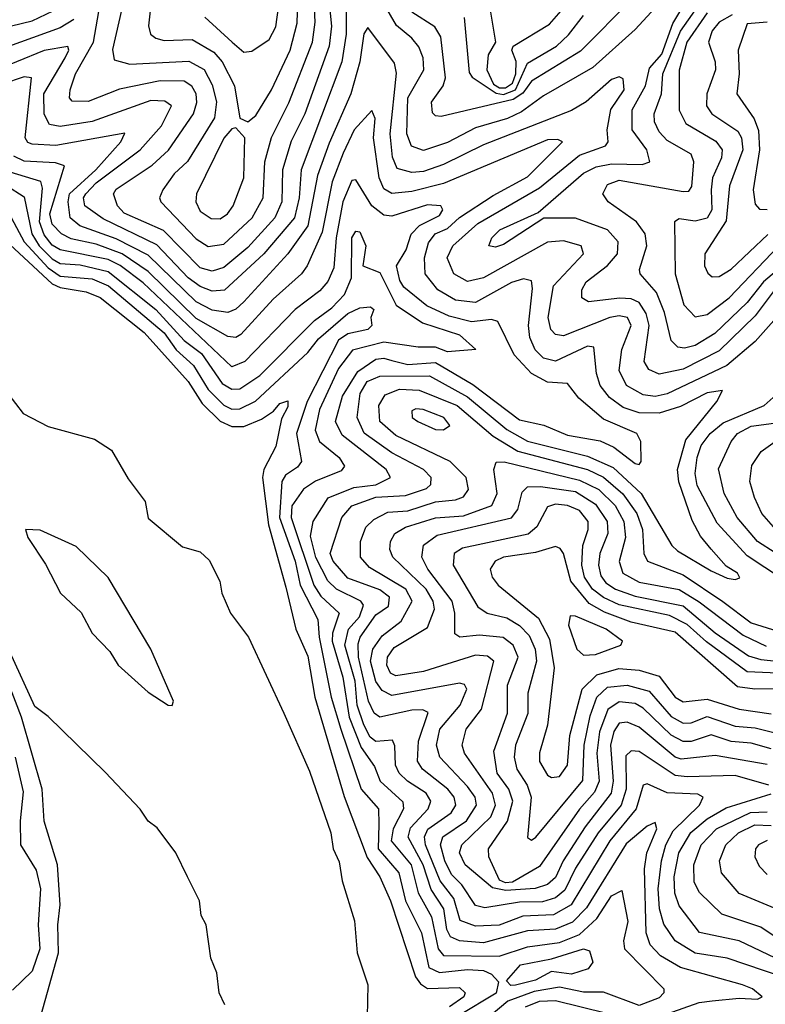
# Model space of a CAD drawing. Extents: x 1308313 to 1441400, y 959662 to 1036319.
# Tile 230 of 256: x 1318783 to 1320651, y 1032206 to 1034671. Entities that reach past the tile are written whole.
import ezdxf

# ---------------------------------------------------------------- set-up
doc = ezdxf.new("R2010")
doc.units = 0

msp = doc.modelspace()

# ---------------------------------------------------------------- linework, layer by layer
at = {"layer": '0CON10XD'}
for points in [[(1319345, 1034590), (1319365, 1034592.1), (1319408.4, 1034621.6), (1319425, 1034652.7), (1319454.3, 1034865)], [(1319600.9, 1034755), (1319601.2, 1034635), (1319590.1, 1034565), (1319488.4, 1034295), (1319482.9, 1034225), (1319471.8, 1034175), (1319394.9, 1034085.1), (1319296.3, 1033993.7), (1319265, 1033991.3), (1319235, 1034002.6), (1319205, 1034024.9), (1319127.2, 1034107.2), (1318992, 1034172), (1318946.2, 1034205), (1318943, 1034225), (1318948.8, 1034235), (1318975, 1034262.6), (1319085.2, 1034345), (1319138.2, 1034405), (1319163.9, 1034455), (1319147, 1034467), (1319111.6, 1034468.4), (1318965, 1034415.8), (1318885, 1034403.7), (1318858.4, 1034408.4), (1318844.7, 1034434.7), (1318844.2, 1034485), (1318897.2, 1034575), (1318906.5, 1034595), (1318903.9, 1034603.9), (1318845, 1034594.1), (1318705, 1034536.7)], [(1319054, 1034765), (1319016.2, 1034596.2), (1319020.3, 1034570.3), (1319059.3, 1034559.3), (1319206.9, 1034566.9), (1319245, 1034546.5), (1319265, 1034507.5), (1319276.5, 1034465), (1319271.1, 1034425), (1319203.9, 1034316.1), (1319170, 1034285), (1319141.8, 1034245), (1319133.8, 1034225), (1319136.5, 1034215), (1319225, 1034122.3), (1319255, 1034102.9), (1319295, 1034108.6), (1319365.5, 1034175), (1319393, 1034225), (1319397.6, 1034315), (1319414.1, 1034375.9), (1319457.1, 1034462.9), (1319516.5, 1034615), (1319523.2, 1034665), (1319519.5, 1034755)], [(1319116.7, 1034755), (1319105.7, 1034655.7), (1319110.9, 1034635), (1319124.3, 1034624.3), (1319145, 1034619.2), (1319215, 1034621.4), (1319269.2, 1034589.2), (1319290.3, 1034565), (1319321.2, 1034505), (1319334.6, 1034424.6), (1319355, 1034415.6), (1319375, 1034430.8), (1319414, 1034495), (1319460.5, 1034595), (1319478, 1034662), (1319480.7, 1034745)], [(1319555.1, 1034745), (1319564.3, 1034655), (1319558.2, 1034605), (1319497.6, 1034435), (1319463.4, 1034366.6), (1319441.5, 1034295), (1319439.8, 1034215), (1319422.4, 1034175), (1319355, 1034101), (1319295, 1034050.3), (1319265, 1034041), (1319235, 1034049.9), (1319143.4, 1034143.4), (1319045, 1034186.7), (1319028.5, 1034205), (1319018.6, 1034235), (1319025, 1034246.5), (1319115, 1034306.5), (1319155.9, 1034344.1), (1319218.8, 1034435), (1319226.8, 1034463.2), (1319225.1, 1034485.1), (1319214.1, 1034504.1), (1319195, 1034516.8), (1319135, 1034517.6), (1319033.4, 1034496.6), (1318955, 1034466.4), (1318915, 1034466.7), (1318908.4, 1034475), (1318910, 1034495), (1318923.5, 1034535), (1318968, 1034615), (1318981.8, 1034691.8)], [(1320770.4, 1034119.6), (1320645.9, 1034015), (1320605, 1033962.9), (1320524.5, 1033885), (1320475, 1033855.1), (1320448.6, 1033848.6), (1320431.1, 1033851.1), (1320415, 1033867.5), (1320398.2, 1033938.2), (1320378, 1033988), (1320337.3, 1034035), (1320335.4, 1034045.4), (1320354, 1034105), (1320349.6, 1034135), (1320327.6, 1034165), (1320256.9, 1034215), (1320243.4, 1034235), (1320255, 1034258.3), (1320285, 1034269.2), (1320445, 1034240.4), (1320458.7, 1034241.3), (1320466.6, 1034253.4), (1320471.2, 1034315), (1320465, 1034334.5), (1320405, 1034368.4), (1320385, 1034390.2), (1320372.8, 1034415), (1320372, 1034435), (1320390.3, 1034485), (1320393.6, 1034535), (1320437.8, 1034642.2), (1320503.9, 1034736.1)], [(1320385, 1034711.5), (1320325, 1034646.3), (1320218.4, 1034551.6), (1320095, 1034480), (1320039.8, 1034440.2), (1320005, 1034423.7), (1319925, 1034400.5), (1319855, 1034363.8), (1319795, 1034343.8), (1319764.3, 1034354.3), (1319752.6, 1034385), (1319755, 1034475.4), (1319795.6, 1034545), (1319793.7, 1034575), (1319782.6, 1034602.6), (1319765.2, 1034625), (1319726.7, 1034656.7), (1319687.5, 1034725)], [(1320317.3, 1034722.7), (1320187.6, 1034592.4), (1320065, 1034516.8), (1320043.2, 1034486.8), (1320019.2, 1034470.8), (1319838.7, 1034428.7), (1319825, 1034430), (1319817.5, 1034437.5), (1319814.3, 1034464.3), (1319843.5, 1034505), (1319849.6, 1034525), (1319838.1, 1034628.1), (1319822.7, 1034652.7), (1319765, 1034689.7)], [(1319961.4, 1034695), (1319974.7, 1034615), (1319956.7, 1034583.3), (1319953.4, 1034545), (1319969.9, 1034509.9), (1319985, 1034500.3), (1320000, 1034500), (1320017.7, 1034512.3), (1320025.5, 1034535), (1320026.6, 1034566.6), (1320016.2, 1034595), (1320019.5, 1034605), (1320110.2, 1034659.8), (1320156.8, 1034713.2)], [(1320670.4, 1033989.6), (1320625, 1033929.6), (1320535, 1033842), (1320445, 1033795.8), (1320385, 1033783.5), (1320358.7, 1033795), (1320347.3, 1033815), (1320359.7, 1033905), (1320352.4, 1033935), (1320335, 1033963.2), (1320315, 1033972.3), (1320286.1, 1033973.9), (1320207.5, 1033965), (1320191.3, 1033975), (1320190.7, 1033995), (1320202.2, 1034015), (1320255, 1034055.9), (1320280.4, 1034085), (1320281.7, 1034115), (1320255.3, 1034145), (1320175, 1034174.2), (1320095.7, 1034174.3), (1319995, 1034108.4), (1319975, 1034101.2), (1319958.6, 1034105), (1319965.4, 1034125), (1319985.4, 1034145), (1320081.9, 1034188.1), (1320195, 1034286.5), (1320227.3, 1034302.7), (1320265, 1034310), (1320341.9, 1034308.1), (1320361.2, 1034315), (1320353.7, 1034345), (1320317.1, 1034395), (1320317.4, 1034445), (1320350.8, 1034505), (1320360.4, 1034549.6), (1320391.1, 1034585), (1320418.7, 1034661.3), (1320456.3, 1034725)], [(1318735, 1034648.9), (1318815, 1034668.1), (1318885, 1034701)], [(1319896.3, 1034676.3), (1319908.8, 1034538.8), (1319916.8, 1034526.8), (1319976.9, 1034486.9), (1319995, 1034483.3), (1320024.7, 1034495.3), (1320055, 1034561.9), (1320127.7, 1034605), (1320157.3, 1034632.7), (1320195, 1034681)], [(1320505, 1034688.4), (1320454, 1034615), (1320434.6, 1034544.6), (1320435, 1034444), (1320451.2, 1034411.2), (1320526.4, 1034366.4), (1320542.5, 1034345), (1320541.1, 1034325), (1320518, 1034275), (1320514.7, 1034245), (1320516.8, 1034195), (1320505, 1034174.2), (1320475, 1034166.3), (1320435, 1034172.5), (1320423.1, 1034165), (1320424.5, 1034035), (1320446.7, 1033956.7), (1320475, 1033927.1), (1320505, 1033932.6), (1320560.3, 1033975), (1320684.8, 1034105.2)], [(1320567.2, 1034682.8), (1320535, 1034665.1), (1320517.1, 1034642.9), (1320507.9, 1034615), (1320525.2, 1034565), (1320525.5, 1034545.5), (1320503.9, 1034485), (1320502.9, 1034455), (1320516.7, 1034435), (1320581.5, 1034391.5), (1320590.7, 1034375), (1320593.9, 1034345), (1320560.6, 1034255), (1320552.6, 1034167.4), (1320499.5, 1034085), (1320498.6, 1034055), (1320506.3, 1034036.3), (1320517.3, 1034027.3), (1320535, 1034027.9), (1320565, 1034046.1), (1320656.6, 1034133.4)], [(1318918.7, 1034671.3), (1318885, 1034650.5), (1318715, 1034590)], [(1319247, 1034677), (1319315.7, 1034615), (1319345, 1034590)], [(1320655, 1034664.3), (1320605, 1034660.6), (1320582.6, 1034595), (1320584.9, 1034535.1), (1320579.5, 1034485), (1320622.7, 1034422.7), (1320633.1, 1034393.1), (1320635.9, 1034345), (1320620, 1034245), (1320625, 1034209.2), (1320636.4, 1034196.4), (1320655, 1034196)], [(1320685, 1033933.3), (1320624.9, 1033865.1), (1320554.5, 1033805.5), (1320405, 1033734.7), (1320375, 1033727.8), (1320345, 1033731.7), (1320303.2, 1033755), (1320285, 1033792.9), (1320291.6, 1033845), (1320314.9, 1033905), (1320305.6, 1033925.6), (1320285, 1033929.4), (1320261.2, 1033925), (1320145, 1033879.7), (1320125, 1033882.5), (1320113.8, 1033895), (1320106.8, 1033925), (1320120, 1034005), (1320195.3, 1034085), (1320189.2, 1034105), (1320145, 1034117.3), (1320105, 1034113.9), (1319945, 1034024.3), (1319905, 1034015.8), (1319870.9, 1034035), (1319854.1, 1034075), (1319868.1, 1034105), (1319930.9, 1034160.9), (1320085, 1034250.2), (1320185, 1034331.4), (1320250.7, 1034355), (1320256.8, 1034365), (1320254.5, 1034395), (1320263.9, 1034446.1), (1320296.9, 1034495), (1320295, 1034522.7), (1320285, 1034528.2), (1320265, 1034521.1), (1320201.7, 1034465), (1320165, 1034443.8), (1319945, 1034357.5), (1319845, 1034308.5), (1319795, 1034291.2), (1319765, 1034288.7), (1319728.5, 1034298.5), (1319716.9, 1034326.9), (1319711.3, 1034385), (1319726.9, 1034536.9), (1319722.3, 1034562.3), (1319655, 1034651.1), (1319645, 1034635.8), (1319635.4, 1034565), (1319612.7, 1034485), (1319558.2, 1034361.8), (1319529.5, 1034280.5), (1319504.9, 1034155), (1319455, 1034084.8), (1319345, 1033964.5), (1319325, 1033946.5), (1319305, 1033938.1), (1319265, 1033943.4), (1319225, 1033964.5), (1319105, 1034081.4), (1319025, 1034121.9), (1318933.8, 1034155), (1318910.1, 1034175), (1318904.7, 1034215), (1318908.4, 1034235), (1318974, 1034295), (1319036.9, 1034365), (1319046.8, 1034386.8), (1318873.9, 1034356.1), (1318815, 1034359), (1318803.6, 1034363.6), (1318796.7, 1034375), (1318813.2, 1034525), (1318795, 1034527.8), (1318685, 1034491.3)], [(1320695, 1032274.2), (1320555, 1032321.2), (1320475, 1032333.9), (1320425.2, 1032365), (1320396.6, 1032406.6), (1320385.5, 1032445), (1320382.6, 1032495), (1320390.4, 1032565), (1320401.6, 1032605), (1320419.7, 1032640.3), (1320485.5, 1032705), (1320495.2, 1032725), (1320481.9, 1032731.9), (1320405, 1032735.1), (1320355, 1032758.4), (1320345, 1032754.4), (1320327.3, 1032695), (1320261.4, 1032615), (1320164.1, 1032455), (1320119.9, 1032430.1), (1320043.5, 1032426.5), (1319983.9, 1032403.9), (1319925, 1032401.6), (1319886.2, 1032416.2), (1319870.8, 1032470.8), (1319836.6, 1032515), (1319799.9, 1032605), (1319796.8, 1032625), (1319805.8, 1032644.2), (1319863.9, 1032685), (1319875.4, 1032705), (1319871, 1032725), (1319855.4, 1032745), (1319791.9, 1032795), (1319779.2, 1032815), (1319782, 1032865), (1319806.2, 1032936.2), (1319793.2, 1032943.2), (1319765, 1032942.4), (1319685, 1032924.6), (1319671.1, 1032935), (1319657.1, 1032965), (1319632.1, 1033075), (1319631.3, 1033108.7), (1319636.4, 1033125), (1319675, 1033180.8), (1319707.2, 1033202.8), (1319709.8, 1033225), (1319685, 1033243.3), (1319605, 1033273.1), (1319568.3, 1033315), (1319560.5, 1033335), (1319589.7, 1033425), (1319615, 1033453.8), (1319675.5, 1033475.5), (1319749.4, 1033479.4), (1319802.4, 1033497.6), (1319812.8, 1033507.2), (1319813.9, 1033525), (1319794.8, 1033545), (1319715, 1033586.9), (1319645.9, 1033635.9), (1319628.2, 1033675), (1319636.3, 1033735), (1319653.6, 1033765), (1319685, 1033778.4), (1319809.6, 1033779.6), (1319905, 1033726.6), (1320003.4, 1033645), (1320055, 1033615.9), (1320205, 1033578.6), (1320269.6, 1033549.6), (1320340.1, 1033485), (1320416.3, 1033355), (1320431, 1033341), (1320515, 1033291.6), (1320555, 1033272.5), (1320575, 1033269.6), (1320586.4, 1033273.6), (1320580.9, 1033285), (1320552.5, 1033302.5), (1320515, 1033345.8), (1320488, 1033378), (1320467.5, 1033417.5), (1320434, 1033514), (1320430.7, 1033545), (1320451.2, 1033618.8), (1320528.8, 1033715), (1320543, 1033743), (1320505, 1033736.9), (1320437.8, 1033702.2), (1320385, 1033685.9), (1320335, 1033686.6), (1320295, 1033699.9), (1320260, 1033725), (1320236.6, 1033755), (1320227.7, 1033785), (1320221.3, 1033851.3), (1320205, 1033853.3), (1320125, 1033815.7), (1320095, 1033823.9), (1320074.4, 1033844.4), (1320060.9, 1033875), (1320057.4, 1033905), (1320067.8, 1033997.8), (1320065, 1034017.3), (1320045, 1034021.9), (1320015, 1034013.3), (1319925, 1033963.1), (1319875, 1033968.9), (1319830.8, 1033995), (1319798.8, 1034035), (1319796.8, 1034075), (1319807.4, 1034112.6), (1319823.4, 1034135), (1319855, 1034147.8), (1319885, 1034175.3), (1319968.9, 1034231.1), (1320055, 1034277.9), (1320142.5, 1034365), (1320131.3, 1034371.3), (1320105, 1034370), (1319845, 1034260.9), (1319765, 1034240.8), (1319715, 1034236.1), (1319695, 1034247.7), (1319683.5, 1034275), (1319669.4, 1034375), (1319673.4, 1034423.4), (1319665, 1034443.5), (1319620.6, 1034395), (1319593.1, 1034336.9), (1319565.5, 1034265), (1319540.7, 1034139.3), (1319503.3, 1034055), (1319488.9, 1034035), (1319418.4, 1033971.6), (1319337.4, 1033882.6), (1319325, 1033875.6), (1319305, 1033877.4), (1319225, 1033922.5), (1319105, 1034040.5), (1319039.9, 1034085), (1318975, 1034108.6), (1318912.1, 1034122.1), (1318888.4, 1034135), (1318865, 1034159.4), (1318858.8, 1034185), (1318895.5, 1034305), (1318872.7, 1034312.7), (1318795, 1034316.8), (1318769, 1034329)], [(1319285, 1034172.5), (1319303.8, 1034185), (1319318.1, 1034205), (1319344.8, 1034275), (1319347.1, 1034375), (1319325, 1034400), (1319315, 1034397.5), (1319295, 1034374.6), (1319226, 1034235), (1319224.4, 1034215), (1319235, 1034191.9), (1319262.8, 1034172.8), (1319285, 1034172.5)], [(1320405, 1032181.9), (1320485, 1032210.8), (1320517.5, 1032215), (1320585, 1032221.6), (1320631.1, 1032218.9), (1320642.5, 1032225), (1320618.2, 1032245), (1320593.3, 1032255), (1320437.8, 1032297.8), (1320387.8, 1032327.8), (1320362.4, 1032355), (1320351.8, 1032385), (1320347.8, 1032545), (1320353.6, 1032585), (1320379, 1032645), (1320375, 1032661.6), (1320355, 1032652.4), (1320302.3, 1032607.7), (1320202.7, 1032447.3), (1320168, 1032412), (1320125, 1032394.2), (1320055, 1032390), (1319945, 1032360.1), (1319885, 1032365.1), (1319862.3, 1032375), (1319853.4, 1032393.4), (1319845.4, 1032445.4), (1319813.8, 1032493.8), (1319793.8, 1032555), (1319755.8, 1032624.2), (1319761.9, 1032648.1), (1319805.9, 1032695), (1319812.8, 1032715), (1319801.1, 1032735), (1319754.3, 1032764.3), (1319733.4, 1032785), (1319724.6, 1032805), (1319722.9, 1032852.9), (1319717, 1032867), (1319675, 1032863.6), (1319661.2, 1032875), (1319645.4, 1032905.4), (1319628.5, 1032955), (1319623.4, 1033015), (1319597.6, 1033105), (1319606.8, 1033145), (1319634.1, 1033175.9), (1319644.2, 1033205), (1319637.5, 1033215), (1319576.6, 1033245), (1319555, 1033265.8), (1319525, 1033324.8), (1319512, 1033378), (1319518.5, 1033415), (1319556.1, 1033473.9), (1319620.4, 1033499.6), (1319675, 1033506.2), (1319711.8, 1033525), (1319701.3, 1033545), (1319590.8, 1033630.8), (1319574.6, 1033665), (1319591.4, 1033728.6), (1319629.8, 1033790.2), (1319675, 1033821.2), (1319695, 1033823.9), (1319715, 1033817.7), (1319755, 1033807.9), (1319825, 1033812.4), (1319918, 1033758), (1320035, 1033669.2), (1320095.7, 1033655.7), (1320155, 1033631.2), (1320237, 1033617), (1320270.9, 1033600.9), (1320325, 1033560), (1320335, 1033557.8), (1320339.6, 1033565), (1320339.2, 1033615), (1320329.1, 1033635), (1320245, 1033670.8), (1320183.2, 1033723.2), (1320155, 1033759.8), (1320105, 1033763.8), (1320065.1, 1033785.1), (1320021.7, 1033831.7), (1319980.5, 1033915), (1319965, 1033920.2), (1319915, 1033914.3), (1319858.5, 1033928.5), (1319802.8, 1033955), (1319745, 1034001.5), (1319735, 1034018), (1319726.8, 1034055), (1319750.8, 1034095), (1319763.6, 1034133.6), (1319784.2, 1034155.8), (1319835, 1034180.4), (1319843.4, 1034195), (1319837.9, 1034205), (1319805, 1034207.2), (1319715, 1034179.3), (1319695, 1034181.2), (1319665.2, 1034205), (1319625, 1034270), (1319615, 1034268.5), (1319592.2, 1034215), (1319575.6, 1034125), (1319569.9, 1034050.1), (1319555, 1034015.8), (1319535, 1033992.2), (1319473.5, 1033945), (1319346.8, 1033815), (1319315, 1033801.8), (1319092.2, 1034012.2), (1319035, 1034055.9), (1319005, 1034070.8), (1318885, 1034094.6), (1318865, 1034106.3), (1318845, 1034132.1), (1318832.8, 1034165), (1318840.9, 1034249.1), (1318836.1, 1034266.1), (1318759.2, 1034289.2)], [(1318705, 1034284.3), (1318795, 1034227.8), (1318813.8, 1034135), (1318832.5, 1034105), (1318865, 1034071.9), (1318885, 1034060.9), (1318935, 1034057.2), (1319005, 1034040.7), (1319124.2, 1033945), (1319195, 1033868.2), (1319238.4, 1033835), (1319290.5, 1033760.5), (1319315, 1033746.2), (1319335, 1033746.9), (1319385, 1033780.6), (1319521.9, 1033918.1), (1319565, 1033949.8), (1319597, 1033983), (1319614.1, 1034025), (1319615, 1034124.5), (1319625, 1034141.3), (1319635, 1034139.6), (1319650.4, 1034105), (1319642.7, 1034055), (1319685, 1034038.4), (1319726.5, 1033956.5), (1319791.9, 1033911.9), (1319885, 1033882.2), (1319925.8, 1033845), (1319855, 1033839.7), (1319825, 1033850.9), (1319780.9, 1033850.9), (1319695, 1033863.9), (1319616.4, 1033843.6), (1319582, 1033798), (1319534, 1033695), (1319523.7, 1033643.7), (1319534.2, 1033615), (1319583.7, 1033575), (1319596.6, 1033553.4), (1319588.1, 1033541.9), (1319524.2, 1033515.8), (1319494, 1033496), (1319465, 1033454.2), (1319463.2, 1033425), (1319520.1, 1033255), (1319537.5, 1033227.5), (1319583.6, 1033185), (1319566.9, 1033135), (1319566.2, 1033115), (1319592.2, 1033025), (1319608.4, 1032925), (1319638.7, 1032848.7), (1319671.7, 1032801.7), (1319686.1, 1032765), (1319743.2, 1032713.2), (1319744.9, 1032695), (1319718.5, 1032645), (1319713.6, 1032615), (1319763.4, 1032555), (1319780.9, 1032485), (1319814.5, 1032425), (1319831.1, 1032345), (1319845, 1032328.1), (1319983.7, 1032326.3), (1320055, 1032349.6), (1320135, 1032360.7), (1320185, 1032380.9), (1320229, 1032421), (1320265, 1032478), (1320291.2, 1032491.2), (1320306.4, 1032413.6), (1320295.2, 1032365), (1320298.1, 1032345), (1320396.7, 1032245), (1320396.7, 1032235), (1320385, 1032222.2), (1320335, 1032203.5), (1320245, 1032236.7), (1320195, 1032236.7), (1320135, 1032248.7), (1320072, 1032238), (1320006, 1032214), (1319959.3, 1032175)], [(1318749.1, 1034199.1), (1318794.4, 1034115), (1318855, 1034049.3), (1318885, 1034029.1), (1318965, 1034022.1), (1319005.4, 1034005), (1319145, 1033886.7), (1319175, 1033844.1), (1319219, 1033805), (1319255.6, 1033745), (1319295, 1033706), (1319315, 1033696.2), (1319335, 1033696.4), (1319374, 1033716), (1319505, 1033837.8), (1319531.9, 1033871.9), (1319605, 1033935.5), (1319635, 1033949.3), (1319662.1, 1033952.1), (1319670.3, 1033945), (1319662.4, 1033925), (1319665.3, 1033905), (1319655.6, 1033895), (1319605.3, 1033884.7), (1319581.6, 1033868.4), (1319503.4, 1033715), (1319476.2, 1033635), (1319489, 1033565), (1319479, 1033551), (1319449.3, 1033530.7), (1319439.5, 1033515), (1319433.8, 1033425), (1319473.4, 1033315), (1319485.4, 1033255), (1319529.7, 1033169.7), (1319533.2, 1033125), (1319563.2, 1032975), (1319587.8, 1032895), (1319638.5, 1032745), (1319681.7, 1032695), (1319683.1, 1032656.9), (1319681.1, 1032595), (1319732.5, 1032535), (1319749.7, 1032465), (1319789.3, 1032385), (1319808.1, 1032298.1), (1319835, 1032285.7), (1319905, 1032293.3), (1319945, 1032290.8), (1319965, 1032281.9), (1319982.2, 1032262.2), (1319976.4, 1032233.6), (1319882.4, 1032177.6)], [(1318721.7, 1034141.7), (1318865, 1034009.9), (1318885, 1034000.6), (1318950, 1033990), (1318985, 1033975.8), (1319095, 1033888.2), (1319205, 1033765.2), (1319240, 1033710), (1319285.5, 1033665.5), (1319315, 1033652.8), (1319345, 1033652.4), (1319389.1, 1033670.9), (1319419.3, 1033690.7), (1319435, 1033710.3), (1319455, 1033717.1), (1319455, 1033701.9), (1319438.6, 1033671.4), (1319425, 1033602.2), (1319395.1, 1033545), (1319391.6, 1033525), (1319406.7, 1033406.7), (1319450, 1033250), (1319474.7, 1033145), (1319505, 1033077.8), (1319522.6, 1032975), (1319596.2, 1032726.2), (1319653.3, 1032573.3), (1319684.9, 1032525), (1319712.2, 1032465), (1319774.9, 1032274.9), (1319787, 1032257), (1319805, 1032245.7), (1319885, 1032247.9), (1319898.7, 1032235), (1319895.2, 1032225), (1319860.1, 1032199.9)], [(1320659.5, 1032755), (1320575, 1032778.7), (1320455, 1032775.1), (1320425, 1032779.2), (1320335, 1032839.2), (1320315, 1032841), (1320301.6, 1032828.4), (1320302, 1032745), (1320289.5, 1032705), (1320232.3, 1032635), (1320175, 1032547.2), (1320148.5, 1032491.5), (1320125, 1032472.3), (1320092.6, 1032462.6), (1320035, 1032461.9), (1319947.9, 1032447.9), (1319925, 1032453.3), (1319890.8, 1032505), (1319865, 1032531.4), (1319848.1, 1032565), (1319836.9, 1032605), (1319842.7, 1032625), (1319902.5, 1032665), (1319927.4, 1032705), (1319923.8, 1032725), (1319905, 1032751.7), (1319835.8, 1032825), (1319827.4, 1032855), (1319835.7, 1032895), (1319886.4, 1032955), (1319903.2, 1032995), (1319897, 1033007), (1319885, 1033010.4), (1319715, 1032979.3), (1319691.5, 1032991.5), (1319675, 1033014), (1319662.2, 1033065), (1319667.8, 1033095), (1319691.2, 1033128.8), (1319738.3, 1033165), (1319766.3, 1033215), (1319750.3, 1033245), (1319659.3, 1033299.3), (1319636.8, 1033325), (1319637.2, 1033365), (1319649.9, 1033400.1), (1319670.2, 1033419.8), (1319705, 1033438.2), (1319755, 1033441.3), (1319825, 1033463.7), (1319875, 1033469.3), (1319895, 1033476.8), (1319907.7, 1033495), (1319901.6, 1033525), (1319861.6, 1033565), (1319725, 1033629.7), (1319685.5, 1033665), (1319682.4, 1033705), (1319698.5, 1033731.5), (1319734.1, 1033745.9), (1319783.5, 1033743.5), (1319879, 1033705), (1319968.7, 1033628.7), (1320030.9, 1033590.9), (1320205, 1033544.6), (1320245.5, 1033525.5), (1320293.6, 1033483.6), (1320328.6, 1033435), (1320342.8, 1033395), (1320346.1, 1033335), (1320355.7, 1033315), (1320445, 1033281.2), (1320544.5, 1033214.5), (1320615, 1033160.7), (1320695, 1033136.4)], [(1318753.8, 1033735), (1318792.3, 1033685), (1318855, 1033652.7), (1318970.8, 1033620.8), (1319013.3, 1033593.3), (1319055, 1033521.4), (1319097.5, 1033465), (1319105, 1033423.3), (1319190.9, 1033350.9), (1319235, 1033338.5), (1319257.5, 1033317.5), (1319284.2, 1033265), (1319289.6, 1033235), (1319311, 1033185), (1319356.7, 1033125), (1319444.8, 1032935.2), (1319509.3, 1032789.3), (1319562.8, 1032635), (1319568.2, 1032595), (1319583, 1032563), (1319591.2, 1032515), (1319622.2, 1032415), (1319628.3, 1032335), (1319654.9, 1032255), (1319653.4, 1032175)], [(1320735, 1033242.5), (1320605, 1033329.1), (1320530.4, 1033410.4), (1320480.3, 1033505), (1320474.9, 1033535), (1320479.9, 1033575), (1320490.1, 1033605), (1320512.1, 1033635), (1320545, 1033662.1), (1320647.5, 1033705), (1320670, 1033725)], [(1319845, 1033643.9), (1319860.4, 1033655), (1319845.4, 1033675), (1319794, 1033695), (1319775, 1033696.8), (1319765, 1033691.4), (1319766.2, 1033675), (1319780, 1033665), (1319824.3, 1033645), (1319845, 1033643.9)], [(1320675, 1033336.2), (1320630.7, 1033365), (1320580, 1033425), (1320547.7, 1033485), (1320533.7, 1033546.3), (1320565.2, 1033615), (1320580.7, 1033635), (1320615, 1033653), (1320766.5, 1033673.5)], [(1320677, 1033395), (1320642.2, 1033435), (1320623.4, 1033475), (1320612, 1033515), (1320616.6, 1033555), (1320640.4, 1033589.6), (1320674.9, 1033615.1)], [(1320655, 1032806.2), (1320525, 1032829.3), (1320439.6, 1032819.6), (1320425, 1032825.1), (1320335, 1032899.5), (1320305, 1032912.7), (1320285, 1032910), (1320271, 1032889), (1320262.9, 1032855), (1320269.3, 1032765), (1320264.9, 1032735), (1320199.8, 1032650.2), (1320144.1, 1032565), (1320125, 1032523.8), (1320105, 1032506.1), (1320074.3, 1032495.7), (1320000.8, 1032490.8), (1319967.6, 1032497.6), (1319898.8, 1032555), (1319884.6, 1032585), (1319890.6, 1032605), (1319963.1, 1032675), (1319974.9, 1032705), (1319967.8, 1032735), (1319897.2, 1032835), (1319891.7, 1032855), (1319901.7, 1032895), (1319940.1, 1032945), (1319970.8, 1033065), (1319955, 1033077.9), (1319925, 1033080.5), (1319795, 1033039.3), (1319725, 1033028), (1319712.2, 1033035), (1319702.4, 1033055), (1319704.4, 1033075), (1319721.1, 1033098.9), (1319805, 1033149), (1319821.8, 1033195), (1319818.8, 1033215), (1319801.2, 1033245), (1319717.9, 1033325), (1319710.2, 1033345), (1319711.6, 1033365), (1319723, 1033385), (1319749.7, 1033400.3), (1319825, 1033423.9), (1319895, 1033428.6), (1319966.1, 1033455), (1319978.9, 1033485), (1319970.5, 1033545), (1319976.5, 1033563.5), (1319996.2, 1033563.8), (1320185, 1033518.5), (1320234, 1033495), (1320274.7, 1033455), (1320296.1, 1033415), (1320300.6, 1033375), (1320284.3, 1033314.3), (1320294, 1033285), (1320335, 1033262.9), (1320435, 1033244.5), (1320485, 1033213.3), (1320595, 1033130), (1320652.4, 1033102.4)], [(1320665, 1032845.3), (1320615, 1032859.7), (1320565, 1032864), (1320515, 1032880.7), (1320465, 1032864), (1320445, 1032863.6), (1320415, 1032880.1), (1320345, 1032947.1), (1320325, 1032958.9), (1320285, 1032963.2), (1320256.1, 1032943.9), (1320235, 1032888.5), (1320228.6, 1032835), (1320234.3, 1032765), (1320223.1, 1032736.9), (1320185.2, 1032694.8), (1320085, 1032550.7), (1320017.8, 1032512.2), (1320000.2, 1032510.2), (1319985, 1032516.6), (1319958.1, 1032575), (1319957.5, 1032595), (1320005.1, 1032664.9), (1320018.6, 1032715), (1320008.4, 1032745), (1319978.9, 1032785), (1319970.4, 1032839.6), (1320005.1, 1032935), (1320004.9, 1033005), (1320031.4, 1033075), (1320019.5, 1033105), (1319994.5, 1033124.5), (1319935, 1033130.5), (1319885.2, 1033125.2), (1319873.4, 1033133.4), (1319873.1, 1033185), (1319866.2, 1033215), (1319805.1, 1033295), (1319790.3, 1033325), (1319794.6, 1033355.4), (1319829.2, 1033380.8), (1320015, 1033424.2), (1320030.6, 1033445), (1320041.9, 1033488.1), (1320055, 1033501.2), (1320087.6, 1033502.4), (1320175, 1033489.6), (1320225, 1033458.3), (1320254.2, 1033415), (1320256.5, 1033385), (1320236.3, 1033335), (1320232.5, 1033305), (1320238.5, 1033278.5), (1320251, 1033261), (1320275, 1033244.9), (1320325, 1033227.5), (1320445, 1033203.3), (1320525, 1033135.6), (1320608.7, 1033078.7), (1320639.3, 1033069.3), (1320711.5, 1033061.5)], [(1320835, 1033028.4), (1320605, 1033038.7), (1320503.3, 1033113.3), (1320455, 1033157.1), (1320410.4, 1033179.6), (1320285, 1033206.4), (1320245, 1033224.5), (1320218.2, 1033245), (1320198, 1033275), (1320191.5, 1033305), (1320194, 1033355), (1320206.8, 1033395), (1320206.7, 1033415), (1320185, 1033442.2), (1320155, 1033454.9), (1320125, 1033457.7), (1320105, 1033451), (1320078.4, 1033401.6), (1320056.7, 1033383.3), (1319892.4, 1033347.6), (1319871.6, 1033335), (1319868.7, 1033305), (1319930.9, 1033200.9), (1319953.8, 1033185), (1320003.2, 1033173.2), (1320035, 1033154.6), (1320059.2, 1033129.2), (1320074.6, 1033095), (1320077.2, 1033065), (1320056.2, 1032985), (1320056, 1032934), (1320025.2, 1032855), (1320022, 1032825), (1320028.7, 1032795), (1320054.1, 1032755), (1320064.6, 1032725), (1320055, 1032623.3), (1320065, 1032616.9), (1320075.9, 1032624.1), (1320193.4, 1032766.6), (1320197.1, 1032855), (1320211.7, 1032928.3), (1320229, 1032975), (1320255, 1032999.8), (1320305, 1033005.1), (1320359.7, 1032989.7), (1320415, 1032926.7), (1320445, 1032909.9), (1320465, 1032910.4), (1320505, 1032926.5), (1320575, 1032902.2), (1320625, 1032898), (1320675, 1032885.3)], [(1319165, 1032954.1), (1319168.8, 1032965), (1319111.6, 1033095), (1319005, 1033274.8), (1318925, 1033352.1), (1318835, 1033393), (1318798.2, 1033395), (1318803.8, 1033375), (1318848.1, 1033308.1), (1318885.9, 1033235), (1318937, 1033187), (1318964.9, 1033134.9), (1319009.5, 1033089.5), (1319030, 1033055), (1319105, 1032987.5), (1319155, 1032954.8), (1319165, 1032954.1)], [(1320815, 1032996.8), (1320624.6, 1032994.6), (1320580.8, 1033000.8), (1320425, 1033137.7), (1320315, 1033162.8), (1320247.5, 1033187.5), (1320209.5, 1033209.5), (1320163.8, 1033265), (1320144.8, 1033335), (1320137.1, 1033347.1), (1320125, 1033352), (1320075, 1033337.4), (1319995, 1033325.2), (1319973.9, 1033315), (1319961.8, 1033295), (1319966.8, 1033275), (1319981.6, 1033255), (1320082.6, 1033172.6), (1320110.5, 1033120.5), (1320122, 1033048), (1320104.8, 1032904.8), (1320085.2, 1032835.2), (1320085, 1032814.2), (1320105, 1032780), (1320115, 1032773.7), (1320135, 1032776.3), (1320155.3, 1032804.7), (1320160.7, 1032879.3), (1320192.3, 1032995), (1320228.8, 1033031.2), (1320283.5, 1033046.5), (1320335, 1033042.5), (1320385, 1033027.3), (1320424.5, 1032975), (1320445, 1032962.9), (1320505, 1032969.9), (1320585, 1032944.9), (1320665, 1032933.3)], [(1320195, 1033079.7), (1320225, 1033081.9), (1320288.8, 1033105), (1320292.9, 1033115), (1320251.8, 1033145), (1320175, 1033178.1), (1320161.7, 1033178.3), (1320157.5, 1033155), (1320178.9, 1033095), (1320195, 1033079.7)], [(1319297.1, 1032205), (1319283.2, 1032235), (1319277.3, 1032285), (1319261.8, 1032321.8), (1319250.5, 1032405), (1319238.2, 1032428.2), (1319233.5, 1032465), (1319203.8, 1032525), (1319174.5, 1032585), (1319127.9, 1032647.9), (1319104.7, 1032664.7), (1319085, 1032694.4), (1318997.1, 1032787.1), (1318855, 1032926.7), (1318821.5, 1032951.5), (1318758.7, 1033088.7)], [(1318735, 1031637.5), (1318795.4, 1031765), (1318800.4, 1031835), (1318829, 1031885), (1318840.4, 1032075), (1318835.8, 1032174.2), (1318880.7, 1032335), (1318878.7, 1032405), (1318884.7, 1032455), (1318877.9, 1032555), (1318844.4, 1032664.4), (1318839.3, 1032745), (1318788.1, 1032925), (1318753.9, 1033013.9)], [(1318772.1, 1032825), (1318792.4, 1032737.6), (1318784.5, 1032665), (1318785.6, 1032605), (1318825, 1032542.2), (1318835.8, 1032495), (1318829.8, 1032405), (1318833.9, 1032345), (1318815, 1032289.1), (1318765, 1032241.5)], [(1320693.4, 1032313.4), (1320585.3, 1032365.3), (1320485.9, 1032385.9), (1320435, 1032452.5), (1320423.9, 1032483.9), (1320422.7, 1032525), (1320434.3, 1032585), (1320463.9, 1032636.1), (1320505, 1032670.1), (1320552.2, 1032697.8), (1320665, 1032733)], [(1320695, 1032361.4), (1320639.4, 1032399.4), (1320541.5, 1032431.5), (1320486, 1032486), (1320472.1, 1032512.1), (1320471.6, 1032555), (1320490.1, 1032605), (1320528.3, 1032645), (1320613.7, 1032686.3), (1320655, 1032688)], [(1320675, 1032446.2), (1320585, 1032483.5), (1320540.7, 1032535), (1320535.6, 1032565), (1320552.1, 1032605), (1320583.8, 1032635), (1320624.3, 1032655.7), (1320665, 1032653.6)], [(1320655, 1032615.8), (1320633.1, 1032605), (1320625.9, 1032595), (1320624.7, 1032575.3), (1320635, 1032551.8), (1320655, 1032530.8)], [(1320013.5, 1032253.5), (1320002.8, 1032265), (1320037.6, 1032305), (1320115, 1032319.7), (1320195, 1032345.1), (1320210.3, 1032340.3), (1320218.7, 1032311.3), (1320207.1, 1032295), (1320165, 1032281.2), (1320115, 1032288.4), (1320075, 1032266.8), (1320025, 1032254.3), (1320013.5, 1032253.5)], [(1320050.3, 1032199.7), (1320085, 1032214.2), (1320125, 1032215.3), (1320253.6, 1032183.6)]]:
    msp.add_lwpolyline(points, dxfattribs=at)

doc.saveas('drawing.dxf')
